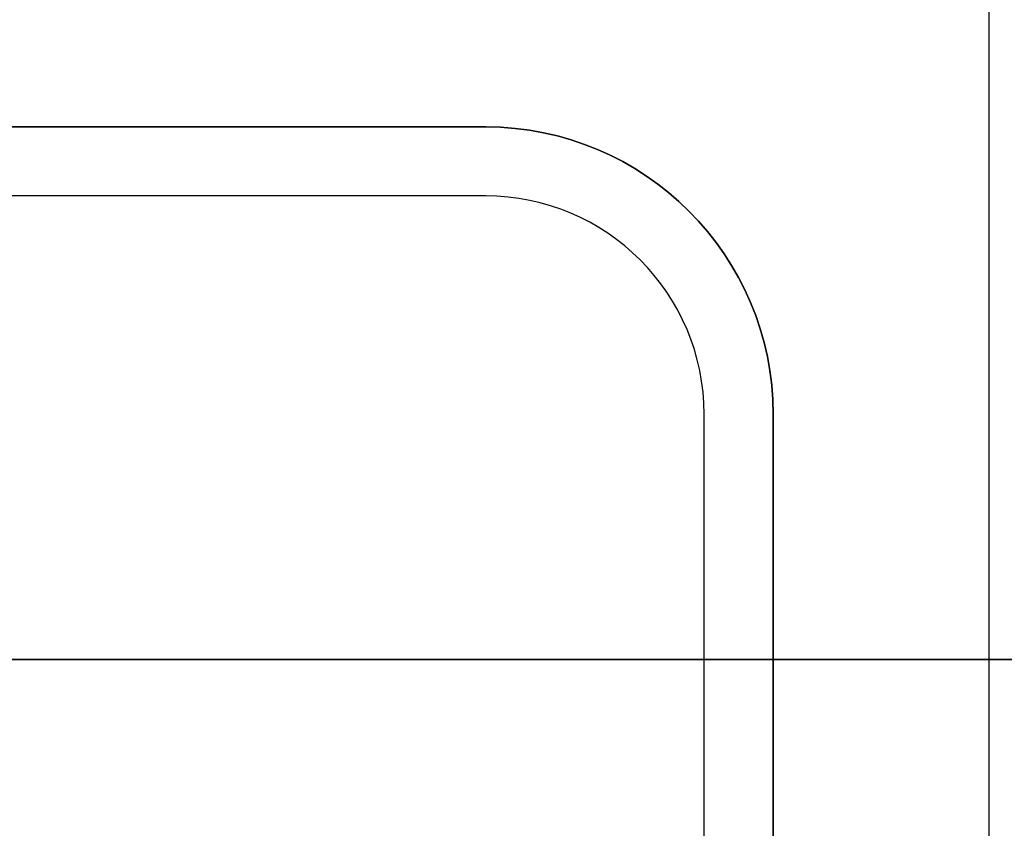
# Model space of a CAD drawing. Extents: x -4.2 to 4.1, y -6.8 to 5.8.
# Tile 203 of 214: x 0.3 to 1.2, y -3.8 to -3.1. Entities that reach past the tile are written whole.
import ezdxf

# ---------------------------------------------------------------- set-up
doc = ezdxf.new("R2010")
doc.units = 0
doc.layers.get('0').update_dxf_attribs({"linetype": 'CONTINUOUS'})

# ---------------------------------------------------------------- blocks, each defined once
blk = doc.blocks.new('*U1')
for p, q in [((1.18, -1.9125, 4.425), (1.18, -4.225, 4.425)), ((1.18, -1.9125, 4.435), (1.18, -4.225, 4.435)), ((0.7425, -3.162, 4.4349), (-3.0075, -3.162, 4.4349)), ((-3.0075, -3.162, 4.435), (0.7425, -3.162, 4.435)), ((0.7425, -3.162, 4.435), (0.7425, -3.162, 4.4349)), ((0.7425, -3.222, 4.435), (-3.0075, -3.222, 4.435)), ((0.7425, -3.222, 4.4349), (-3.0075, -3.222, 4.4349)), ((0.7425, -3.222, 4.435), (0.7425, -3.222, 4.4349)), ((0.9325, -4.037, 4.435), (0.9325, -3.412, 4.435)), ((0.9325, -3.412, 4.435), (0.9325, -3.412, 4.4349)), ((0.9325, -4.037, 4.4349), (0.9325, -3.412, 4.4349)), ((0.9925, -3.412, 4.435), (0.9925, -3.412, 4.4349)), ((0.9925, -4.037, 4.4349), (0.9925, -3.412, 4.4349)), ((0.9925, -3.412, 4.435), (0.9925, -4.037, 4.435))]:
    blk.add_line(p, q)
at = {"extrusion": (1, 0, 0)}
for p, q in [((1.18, -1.9125, 4.435), (1.18, -4.225, 4.435)), ((1.18, -1.9125, 4.425), (1.18, -4.225, 4.425)), ((0.9325, -4.037, 4.4349), (0.9325, -3.412, 4.4349)), ((0.9325, -3.412, 4.435), (0.9325, -3.412, 4.4349)), ((0.9325, -4.037, 4.435), (0.9325, -3.412, 4.435))]:
    blk.add_line(p, q, dxfattribs=at)
at = {"extrusion": (0, -1, 0)}
for p, q in [((0.7425, -3.162, 4.4349), (-3.0075, -3.162, 4.4349)), ((-3.0075, -3.162, 4.435), (0.7425, -3.162, 4.435)), ((0.7425, -3.162, 4.435), (0.7425, -3.162, 4.4349))]:
    blk.add_line(p, q, dxfattribs=at)
at = {"extrusion": (0, 1, 0)}
for p, q in [((0.7425, -3.222, 4.4349), (-3.0075, -3.222, 4.4349)), ((0.7425, -3.222, 4.435), (-3.0075, -3.222, 4.435)), ((0.7425, -3.222, 4.435), (0.7425, -3.222, 4.4349)), ((-3.5, -3.625, -0.075), (3.5, -3.625, -0.075)), ((3.5, -3.625), (-3.5, -3.625))]:
    blk.add_line(p, q, dxfattribs=at)
at = {"extrusion": (-1, 0, 0)}
for p, q in [((0.9925, -4.037, 4.4349), (0.9925, -3.412, 4.4349)), ((0.9925, -3.412, 4.435), (0.9925, -3.412, 4.4349)), ((0.9925, -3.412, 4.435), (0.9925, -4.037, 4.435))]:
    blk.add_line(p, q, dxfattribs=at)
at = {"extrusion": (0, 0, -1)}
for p, q in [((-3.5, -3.625, -0.075), (3.5, -3.625, -0.075)), ((3.5, -3.625), (-3.5, -3.625))]:
    blk.add_line(p, q, dxfattribs=at)
for centre, radius, start in [((0.7425, -3.412, 4.4349), 0.25, 360), ((0.7425, -3.412, 4.4349), 0.25, 360), ((0.7425, -3.412, 4.435), 0.25, 360), ((0.7425, -3.412, 4.435), 0.19, 0), ((0.7425, -3.412, 4.4349), 0.19, 0), ((0.7425, -3.412, 4.435), 0.19, 0), ((0.7425, -3.412, 4.4349), 0.19, 0)]:
    blk.add_arc(centre, radius, start, 90)
blk.add_arc((-0.7425, -3.412, -4.435), 0.25, 90, 180, dxfattribs=at)

msp = doc.modelspace()

# ---------------------------------------------------------------- block references
msp.add_blockref('*U1', (0, 0))

doc.saveas('drawing.dxf')
